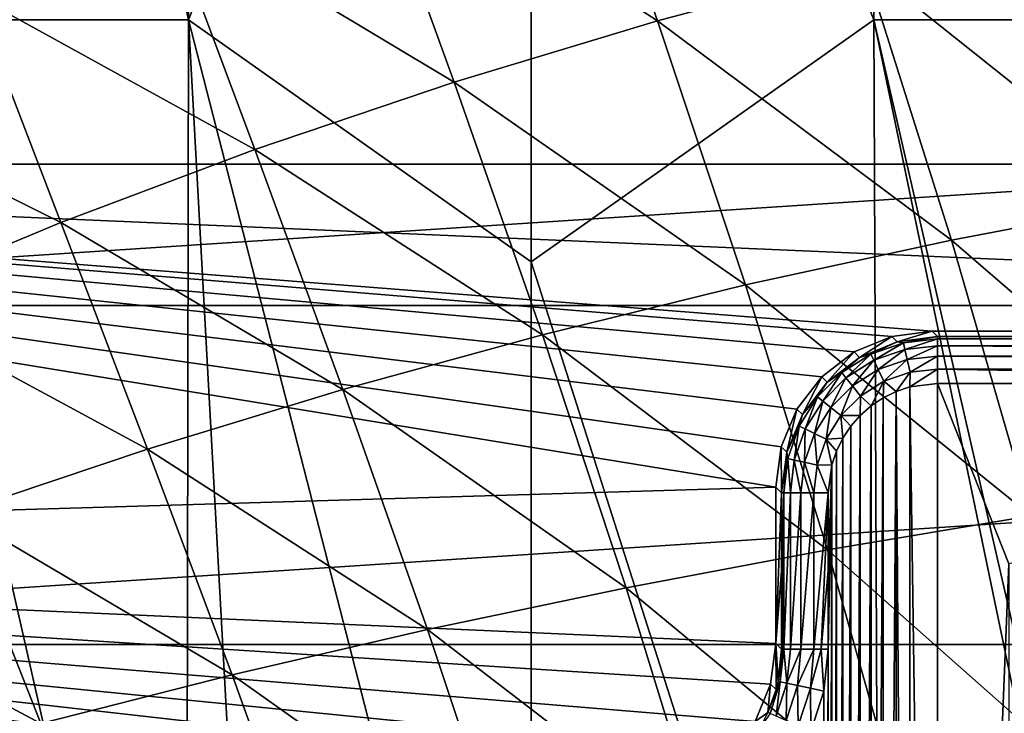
# Model space of a CAD drawing. Header units: metres. Extents: x -59 to 113, y -107 to 107.
# Tile 66 of 192: x -11.38 to -5.08, y 4.09 to 8.53. Entities that reach past the tile are written whole.
import ezdxf

# ---------------------------------------------------------------- set-up
doc = ezdxf.new("R2010")
doc.units = ezdxf.units.M
doc.layers.add('solid_20_382_333_XXX', color=7, linetype='CONTINUOUS')

msp = doc.modelspace()

# ---------------------------------------------------------------- linework, layer by layer
at = {"layer": 'solid_20_382_333_XXX'}
for points in [[(-12.203124, 17.064547, -61.655029), (-10.301361, 8.532273, -61.726738), (-12.254112, 8.532273, -61.72541)], [(-12.203124, 17.064547, -61.655029), (-10.270121, 17.064547, -61.656952), (-10.301361, 8.532273, -61.726738)], [(-8.107568, 13.986522, -61.686909), (-10.301361, 8.532273, -61.726738), (-10.270121, 17.064547, -61.656952)], [(-5.91381, 8.532319, -61.726742), (-8.107568, 13.986522, -61.686909), (-5.94505, 17.064625, -61.656952)], [(-5.94505, 17.064625, -61.656952), (-4.012075, 17.064625, -61.655029), (-3.961087, 8.532319, -61.725414)], [(-5.91381, 8.532319, -61.726742), (-5.94505, 17.064625, -61.656952), (-3.961087, 8.532319, -61.725414)], [(-8.107568, 13.986522, -61.686909), (-8.107568, 6.982146, -61.733818), (-10.301361, 8.532273, -61.726738)], [(-5.91381, 8.532319, -61.726742), (-8.107568, 6.982146, -61.733818), (-8.107568, 13.986522, -61.686909)], [(-7.889349, 10.213281, 31.544342), (-9.186311, 9.75091, 31.510317), (-7.297464, 8.525604, 31.607243)], [(-7.889349, 10.213281, 31.544342), (-7.297464, 8.525604, 31.607243), (-5.972082, 8.878919, 31.644026)], [(19.214075, 7.607193, 14.8), (-19.214075, 7.607193, 14.8), (-18.109209, 9.955235, 14.8)], [(19.214075, 7.607193, 14.8), (-18.109209, 9.955235, 14.8), (18.109209, 9.955235, 14.8)], [(-9.186311, 9.75091, 31.510317), (-10.451208, 9.244328, 31.47562), (-8.600236, 8.132457, 31.569479)], [(-9.186311, 9.75091, 31.510317), (-8.600236, 8.132457, 31.569479), (-7.297464, 8.525604, 31.607243)], [(-10.451208, 9.244328, 31.47562), (-11.678492, 8.695694, 31.44043), (-9.875215, 7.70137, 31.53092)], [(-10.451208, 9.244328, 31.47562), (-9.875215, 7.70137, 31.53092), (-8.600236, 8.132457, 31.569479)], [(-4.629269, 9.190508, 31.679647), (-5.972082, 8.878919, 31.644026), (-4.084688, 7.375442, 31.738485)], [(-5.972082, 8.878919, 31.644026), (-7.297464, 8.525604, 31.607243), (-5.416942, 7.122816, 31.70034)], [(-5.972082, 8.878919, 31.644026), (-5.416942, 7.122816, 31.70034), (-4.084688, 7.375442, 31.738485)], [(-16.181108, 6.702573, 8.4), (16.181108, 6.702573, 8.4), (15.167829, 8.757271, 8.4)], [(-16.181108, 6.702573, 8.4), (15.167829, 8.757271, 8.4), (-15.167829, 8.757271, 8.4)], [(-11.678492, 8.695694, 31.44043), (-12.862981, 8.10742, 31.40493), (-11.117221, 7.234234, 31.491751)], [(-11.678492, 8.695694, 31.44043), (-11.117221, 7.234234, 31.491751), (-9.875215, 7.70137, 31.53092)], [(-12.254112, 8.532273, -61.72541), (-11.360859, 0, -61.750019), (-12.268121, 0, -61.748974)], [(-12.254112, 8.532273, -61.72541), (-10.315187, 0, -61.750084), (-11.360859, 0, -61.750019)], [(-12.254112, 8.532273, -61.72541), (-10.301361, 8.532273, -61.726738), (-10.315187, 0, -61.750084)], [(-10.301361, 8.532273, -61.726738), (-9.832092, 0, -61.749924), (-10.315187, 0, -61.750084)], [(-10.301361, 8.532273, -61.726738), (-8.107568, 0, -61.749428), (-9.832092, 0, -61.749924)], [(-8.107568, 6.982146, -61.733818), (-8.107568, 0, -61.749428), (-10.301361, 8.532273, -61.726738)], [(-7.297464, 8.525604, 31.607243), (-8.600236, 8.132457, 31.569479), (-6.735368, 6.835881, 31.660927)], [(-5.91381, 8.532319, -61.726742), (-5.876567, 0, -61.750092), (-8.107568, 6.982146, -61.733818)], [(-7.297464, 8.525604, 31.607243), (-6.735368, 6.835881, 31.660927), (-5.416942, 7.122816, 31.70034)], [(-5.91381, 8.532319, -61.726742), (-4.140665, 0, -61.749313), (-5.876567, 0, -61.750092)], [(-5.91381, 8.532319, -61.726742), (-3.957916, 0, -61.748997), (-4.140665, 0, -61.749313)], [(-5.91381, 8.532319, -61.726742), (-3.961087, 8.532319, -61.725414), (-3.957916, 0, -61.748997)], [(-8.600236, 8.132457, 31.569479), (-9.875215, 7.70137, 31.53092), (-8.035388, 6.516218, 31.620419)], [(-8.600236, 8.132457, 31.569479), (-8.035388, 6.516218, 31.620419), (-6.735368, 6.835881, 31.660927)], [(-12.862981, 8.10742, 31.40493), (-12.321548, 6.733262, 31.452154), (-11.117221, 7.234234, 31.491751)], [(-9.875215, 7.70137, 31.53092), (-11.117221, 7.234234, 31.491751), (-9.312421, 6.16541, 31.578993)], [(-9.875215, 7.70137, 31.53092), (-9.312421, 6.16541, 31.578993), (-8.035388, 6.516218, 31.620419)], [(-6.540147, 5.540299, 14.8), (-20.015909, 5.1394, 14.8), (-19.214075, 7.607193, 14.8)], [(5.540299, 6.540146, 14.8), (-19.214075, 7.607193, 14.8), (19.214075, 7.607193, 14.8)], [(-6.506042, 5.799235, 14.8), (-6.540147, 5.540299, 14.8), (-19.214075, 7.607193, 14.8)], [(-5.540299, 6.540146, 14.8), (-19.214075, 7.607193, 14.8), (5.540299, 6.540146, 14.8)], [(-5.799235, 6.506042, 14.8), (-19.214075, 7.607193, 14.8), (-5.540299, 6.540146, 14.8)], [(-6.040351, 6.406137, 14.8), (-19.214075, 7.607193, 14.8), (-5.799235, 6.506042, 14.8)], [(-6.247313, 6.247313, 14.8), (-19.214075, 7.607193, 14.8), (-6.040351, 6.406137, 14.8)], [(-6.406137, 6.040351, 14.8), (-19.214075, 7.607193, 14.8), (-6.247313, 6.247313, 14.8)], [(-6.506042, 5.799235, 14.8), (-19.214075, 7.607193, 14.8), (-6.406137, 6.040351, 14.8)], [(-4.084688, 7.375442, 31.738485), (-5.416942, 7.122816, 31.70034), (-3.593472, 5.548543, 31.786182)], [(-11.117221, 7.234234, 31.491751), (-12.321548, 6.733262, 31.452154), (-10.561887, 5.785037, 31.536818)], [(-11.117221, 7.234234, 31.491751), (-10.561887, 5.785037, 31.536818), (-9.312421, 6.16541, 31.578993)], [(-5.416942, 7.122816, 31.70034), (-6.735368, 6.835881, 31.660927), (-4.906827, 5.357079, 31.746483)], [(-5.416942, 7.122816, 31.70034), (-4.906827, 5.357079, 31.746483), (-3.593472, 5.548543, 31.786182)], [(-8.107568, 6.982146, -61.733818), (-5.876567, 0, -61.750092), (-8.107568, 0, -61.749428)], [(-6.735368, 6.835881, 31.660927), (-8.035388, 6.516218, 31.620419), (-6.209942, 5.139242, 31.705433)], [(-6.735368, 6.835881, 31.660927), (-6.209942, 5.139242, 31.705433), (-4.906827, 5.357079, 31.746483)], [(-16.917538, 4.53318, 8.4), (16.917538, 4.53318, 8.4), (16.181108, 6.702573, 8.4)], [(-16.917538, 4.53318, 8.4), (16.181108, 6.702573, 8.4), (-16.181108, 6.702573, 8.4)], [(-12.321548, 6.733262, 31.452154), (-11.77973, 5.377026, 31.49407), (-10.561887, 5.785037, 31.536818)], [(-8.035388, 6.516218, 31.620419), (-9.312421, 6.16541, 31.578993), (-7.499063, 4.896267, 31.663185)], [(-8.035388, 6.516218, 31.620419), (-7.499063, 4.896267, 31.663185), (-6.209942, 5.139242, 31.705433)], [(-6.040351, 6.406137, 14.8), (-5.799235, 6.506042, 14.8), (-6.004983, 6.371299, 12.79285)], [(-5.799235, 6.506042, 14.8), (-5.763939, 6.471095, 12.793589), (-6.004983, 6.371299, 12.79285)], [(-5.799235, 6.506042, 14.8), (-5.540299, 6.540146, 14.8), (-5.763939, 6.471095, 12.793589)], [(-5.763939, 6.471095, 12.793589), (-5.540299, 6.540146, 14.8), (-5.505298, 6.505145, 12.794765)], [(-5.724254, 6.464614, 12.703585), (-5.763939, 6.471095, 12.793589), (-5.505298, 6.505145, 12.794765)], [(-5.724254, 6.464614, 12.703585), (-5.505298, 6.505145, 12.794765), (-5.505293, 6.489275, 12.703585)], [(-5.505298, 6.505145, 12.794765), (-5.540299, 6.540146, 14.8), (5.540299, 6.540146, 14.8)], [(-5.505298, 6.505145, 12.794765), (5.540299, 6.540146, 14.8), (5.505298, 6.505145, 12.794765)], [(-5.505298, 6.505145, 12.794765), (5.505298, 6.505145, 12.794765), (5.505294, 6.489275, 12.703585)], [(-5.505293, 6.489275, 12.703585), (-5.505298, 6.505145, 12.794765), (5.505294, 6.489275, 12.703585)], [(-5.932235, 6.391844, 12.703585), (-6.004983, 6.371299, 12.79285), (-5.763939, 6.471095, 12.793589)], [(-5.724254, 6.464614, 12.703585), (-5.932235, 6.391844, 12.703585), (-5.763939, 6.471095, 12.793589)], [(-5.913523, 6.352986, 12.621282), (-5.932235, 6.391844, 12.703585), (-5.724254, 6.464614, 12.703585)], [(-5.714658, 6.422566, 12.621282), (-5.913523, 6.352986, 12.621282), (-5.724254, 6.464614, 12.703585)], [(-5.714658, 6.422566, 12.621282), (-5.724254, 6.464614, 12.703585), (-5.505293, 6.489275, 12.703585)], [(-5.714658, 6.422566, 12.621282), (-5.505293, 6.489275, 12.703585), (-5.505295, 6.446146, 12.621282)], [(-5.699919, 6.357982, 12.556123), (-5.714658, 6.422566, 12.621282), (-5.505295, 6.446146, 12.621282)], [(-5.699919, 6.357982, 12.556123), (-5.505295, 6.446146, 12.621282), (-5.505298, 6.379902, 12.556124)], [(-5.505298, 6.379902, 12.556124), (-5.505295, 6.446146, 12.621282), (5.505299, 6.379902, 12.556124)], [(-5.505295, 6.446146, 12.621282), (-5.505293, 6.489275, 12.703585), (5.505296, 6.446146, 12.621282)], [(-5.505295, 6.446146, 12.621282), (5.505296, 6.446146, 12.621282), (5.505299, 6.379902, 12.556124)], [(-5.505293, 6.489275, 12.703585), (5.505294, 6.489275, 12.703585), (5.505296, 6.446146, 12.621282)], [(-6.247313, 6.247313, 14.8), (-6.040351, 6.406137, 14.8), (-6.212006, 6.212548, 12.792597)], [(-6.040351, 6.406137, 14.8), (-6.004983, 6.371299, 12.79285), (-6.212006, 6.212548, 12.792597)], [(-6.118808, 6.274616, 12.703585), (-6.212006, 6.212548, 12.792597), (-6.004983, 6.371299, 12.79285)], [(-5.932235, 6.391844, 12.703585), (-6.118808, 6.274616, 12.703585), (-6.004983, 6.371299, 12.79285)], [(-6.091918, 6.240896, 12.621282), (-6.118808, 6.274616, 12.703585), (-5.932235, 6.391844, 12.703585)], [(-5.913523, 6.352986, 12.621282), (-6.091918, 6.240896, 12.621282), (-5.932235, 6.391844, 12.703585)], [(-5.884782, 6.293301, 12.556123), (-5.913523, 6.352986, 12.621282), (-5.714658, 6.422566, 12.621282)], [(-5.699919, 6.357982, 12.556123), (-5.884782, 6.293301, 12.556123), (-5.714658, 6.422566, 12.621282)], [(-5.699919, 6.357982, 12.556123), (-5.505298, 6.379902, 12.556124), (-5.681451, 6.277057, 12.51436)], [(-5.681451, 6.277057, 12.51436), (-5.505298, 6.379902, 12.556124), (-5.505302, 6.296897, 12.51436)], [(-5.505302, 6.296897, 12.51436), (-5.505298, 6.379902, 12.556124), (5.505303, 6.296897, 12.51436)], [(-5.505298, 6.379902, 12.556124), (5.505299, 6.379902, 12.556124), (5.505303, 6.296897, 12.51436)], [(-6.050615, 6.189104, 12.556123), (-6.091918, 6.240896, 12.621282), (-5.913523, 6.352986, 12.621282)], [(-5.884782, 6.293301, 12.556123), (-6.050615, 6.189104, 12.556123), (-5.913523, 6.352986, 12.621282)], [(-5.699919, 6.357982, 12.556123), (-5.848769, 6.218515, 12.51436), (-5.884782, 6.293301, 12.556123)], [(-5.699919, 6.357982, 12.556123), (-5.681451, 6.277057, 12.51436), (-5.848769, 6.218515, 12.51436)], [(-6.406137, 6.040351, 14.8), (-6.247313, 6.247313, 14.8), (-6.371043, 6.005426, 12.792849)], [(-6.247313, 6.247313, 14.8), (-6.212006, 6.212548, 12.792597), (-6.371043, 6.005426, 12.792849)], [(-6.118808, 6.274616, 12.703585), (-6.274615, 6.118809, 12.703585), (-6.212006, 6.212548, 12.792597)], [(-6.240896, 6.091918, 12.621282), (-6.274615, 6.118809, 12.703585), (-6.118808, 6.274616, 12.703585)], [(-6.091918, 6.240896, 12.621282), (-6.240896, 6.091918, 12.621282), (-6.118808, 6.274616, 12.703585)], [(-6.189104, 6.050616, 12.556123), (-6.240896, 6.091918, 12.621282), (-6.091918, 6.240896, 12.621282)], [(-6.050615, 6.189104, 12.556123), (-6.189104, 6.050616, 12.556123), (-6.091918, 6.240896, 12.621282)], [(-5.884782, 6.293301, 12.556123), (-5.998863, 6.124207, 12.51436), (-6.050615, 6.189104, 12.556123)], [(-5.884782, 6.293301, 12.556123), (-5.848769, 6.218515, 12.51436), (-5.998863, 6.124207, 12.51436)], [(-5.848769, 6.218515, 12.51436), (-5.681451, 6.277057, 12.51436), (-5.77121, 6.152722, 12.5)], [(-5.681451, 6.277057, 12.51436), (-5.683978, 6.182007, 12.5), (-5.77121, 6.152722, 12.5)], [(-5.505302, 6.296897, 12.51436), (-5.505278, 6.20519, 12.5), (-5.683978, 6.182007, 12.5)], [(-5.681451, 6.277057, 12.51436), (-5.505302, 6.296897, 12.51436), (-5.683978, 6.182007, 12.5)], [(-5.505302, 6.296897, 12.51436), (5.505294, 6.20519, 12.5), (0.000007, 6.205191, 12.5)], [(-5.505302, 6.296897, 12.51436), (5.505303, 6.296897, 12.51436), (5.505294, 6.20519, 12.5)], [(-5.505302, 6.296897, 12.51436), (0.000007, 6.205191, 12.5), (-5.505278, 6.20519, 12.5)], [(-6.274615, 6.118809, 12.703585), (-6.371043, 6.005426, 12.792849), (-6.212006, 6.212548, 12.792597)], [(-6.050615, 6.189104, 12.556123), (-6.124207, 5.998864, 12.51436), (-6.189104, 6.050616, 12.556123)], [(-6.050615, 6.189104, 12.556123), (-5.998863, 6.124207, 12.51436), (-6.124207, 5.998864, 12.51436)], [(-5.998863, 6.124207, 12.51436), (-5.848769, 6.218515, 12.51436), (-5.931063, 6.060812, 12.5)], [(-5.848769, 6.218515, 12.51436), (-5.854224, 6.112026, 12.5), (-5.931063, 6.060812, 12.5)], [(-5.848769, 6.218515, 12.51436), (-5.77121, 6.152722, 12.5), (-5.854224, 6.112026, 12.5)], [(-5.77121, 6.152722, 12.5), (-5.683978, 6.182007, 12.5), (-5.683993, -6.182003, 12.5)], [(-5.683978, 6.182007, 12.5), (-5.505294, -6.205191, 12.5), (-5.683993, -6.182003, 12.5)], [(-5.683978, 6.182007, 12.5), (-5.505278, 6.20519, 12.5), (-5.505294, -6.205191, 12.5)], [(-5.05, 5.05, 12.5), (-5.505294, -6.205191, 12.5), (-5.505278, 6.20519, 12.5)], [(-5.05, 5.05, 12.5), (-5.505278, 6.20519, 12.5), (0.000007, 6.205191, 12.5)], [(-9.312421, 6.16541, 31.578993), (-10.561887, 5.785037, 31.536818), (-8.770434, 4.629386, 31.619886)], [(-9.312421, 6.16541, 31.578993), (-8.770434, 4.629386, 31.619886), (-7.499063, 4.896267, 31.663185)], [(-6.274615, 6.118809, 12.703585), (-6.391844, 5.932236, 12.703585), (-6.371043, 6.005426, 12.792849)], [(-6.352985, 5.913524, 12.621282), (-6.391844, 5.932236, 12.703585), (-6.274615, 6.118809, 12.703585)], [(-6.240896, 6.091918, 12.621282), (-6.352985, 5.913524, 12.621282), (-6.274615, 6.118809, 12.703585)], [(-6.124207, 5.998864, 12.51436), (-5.998863, 6.124207, 12.51436), (-6.000205, 6.000213, 12.5)], [(-5.998863, 6.124207, 12.51436), (-5.931063, 6.060812, 12.5), (-6.000205, 6.000213, 12.5)], [(-5.77121, 6.152722, 12.5), (-5.771224, -6.152717, 12.5), (-5.854237, -6.112019, 12.5)], [(-5.854224, 6.112026, 12.5), (-5.77121, 6.152722, 12.5), (-5.854237, -6.112019, 12.5)], [(-5.77121, 6.152722, 12.5), (-5.683993, -6.182003, 12.5), (-5.771224, -6.152717, 12.5)], [(-6.293301, 5.884782, 12.556123), (-6.352985, 5.913524, 12.621282), (-6.240896, 6.091918, 12.621282)], [(-6.189104, 6.050616, 12.556123), (-6.293301, 5.884782, 12.556123), (-6.240896, 6.091918, 12.621282)], [(-6.189104, 6.050616, 12.556123), (-6.218515, 5.848769, 12.51436), (-6.293301, 5.884782, 12.556123)], [(-6.189104, 6.050616, 12.556123), (-6.124207, 5.998864, 12.51436), (-6.218515, 5.848769, 12.51436)], [(-5.931063, 6.060812, 12.5), (-5.931073, -6.060803, 12.5), (-6.000215, -6.000204, 12.5)], [(-6.000205, 6.000213, 12.5), (-5.931063, 6.060812, 12.5), (-6.000215, -6.000204, 12.5)], [(-5.854224, 6.112026, 12.5), (-5.854237, -6.112019, 12.5), (-5.931073, -6.060803, 12.5)], [(-5.931063, 6.060812, 12.5), (-5.854224, 6.112026, 12.5), (-5.931073, -6.060803, 12.5)], [(-6.506042, 5.799235, 14.8), (-6.406137, 6.040351, 14.8), (-6.471029, 5.764187, 12.793588)], [(-6.406137, 6.040351, 14.8), (-6.371043, 6.005426, 12.792849), (-6.471029, 5.764187, 12.793588)], [(-6.391844, 5.932236, 12.703585), (-6.471029, 5.764187, 12.793588), (-6.371043, 6.005426, 12.792849)], [(-6.218515, 5.848769, 12.51436), (-6.124207, 5.998864, 12.51436), (-6.112019, 5.854235, 12.5)], [(-6.124207, 5.998864, 12.51436), (-6.000205, 6.000213, 12.5), (-6.060804, 5.931072, 12.5)], [(-6.124207, 5.998864, 12.51436), (-6.060804, 5.931072, 12.5), (-6.112019, 5.854235, 12.5)], [(-6.000205, 6.000213, 12.5), (-6.000215, -6.000204, 12.5), (-6.060813, -5.931061, 12.5)], [(-6.060804, 5.931072, 12.5), (-6.000205, 6.000213, 12.5), (-6.060813, -5.931061, 12.5)], [(-6.391844, 5.932236, 12.703585), (-6.464613, 5.724254, 12.703585), (-6.471029, 5.764187, 12.793588)], [(-6.422566, 5.714658, 12.621282), (-6.464613, 5.724254, 12.703585), (-6.391844, 5.932236, 12.703585)], [(-6.352985, 5.913524, 12.621282), (-6.422566, 5.714658, 12.621282), (-6.391844, 5.932236, 12.703585)], [(-6.060804, 5.931072, 12.5), (-6.060813, -5.931061, 12.5), (-6.112027, -5.854222, 12.5)], [(-6.112019, 5.854235, 12.5), (-6.060804, 5.931072, 12.5), (-6.112027, -5.854222, 12.5)], [(-6.357982, 5.69992, 12.556123), (-6.422566, 5.714658, 12.621282), (-6.352985, 5.913524, 12.621282)], [(-6.293301, 5.884782, 12.556123), (-6.357982, 5.69992, 12.556123), (-6.352985, 5.913524, 12.621282)], [(-6.293301, 5.884782, 12.556123), (-6.277057, 5.681452, 12.51436), (-6.357982, 5.69992, 12.556123)], [(-6.293301, 5.884782, 12.556123), (-6.218515, 5.848769, 12.51436), (-6.277057, 5.681452, 12.51436)], [(-6.506042, 5.799235, 14.8), (-6.505145, 5.505297, 12.794765), (-6.540147, 5.540299, 14.8)], [(-6.506042, 5.799235, 14.8), (-6.471029, 5.764187, 12.793588), (-6.505145, 5.505297, 12.794765)], [(-6.277057, 5.681452, 12.51436), (-6.218515, 5.848769, 12.51436), (-6.182004, 5.683991, 12.5)], [(-6.218515, 5.848769, 12.51436), (-6.112019, 5.854235, 12.5), (-6.152718, 5.771223, 12.5)], [(-6.218515, 5.848769, 12.51436), (-6.152718, 5.771223, 12.5), (-6.182004, 5.683991, 12.5)], [(-6.112019, 5.854235, 12.5), (-6.112027, -5.854222, 12.5), (-6.152724, -5.771208, 12.5)], [(-6.152718, 5.771223, 12.5), (-6.112019, 5.854235, 12.5), (-6.152724, -5.771208, 12.5)], [(-10.561887, 5.785037, 31.536818), (-11.77973, 5.377026, 31.49407), (-10.020302, 4.339833, 31.575687)], [(-10.561887, 5.785037, 31.536818), (-10.020302, 4.339833, 31.575687), (-8.770434, 4.629386, 31.619886)], [(-6.471029, 5.764187, 12.793588), (-6.489275, 5.505294, 12.703585), (-6.505145, 5.505297, 12.794765)], [(-6.464613, 5.724254, 12.703585), (-6.489275, 5.505294, 12.703585), (-6.471029, 5.764187, 12.793588)], [(-6.152718, 5.771223, 12.5), (-6.152724, -5.771208, 12.5), (-6.182008, -5.683976, 12.5)], [(-6.182004, 5.683991, 12.5), (-6.152718, 5.771223, 12.5), (-6.182008, -5.683976, 12.5)], [(-6.464613, 5.724254, 12.703585), (-6.446146, 5.505296, 12.621282), (-6.489275, 5.505294, 12.703585)], [(-6.422566, 5.714658, 12.621282), (-6.446146, 5.505296, 12.621282), (-6.464613, 5.724254, 12.703585)], [(-6.422566, 5.714658, 12.621282), (-6.379902, 5.505299, 12.556124), (-6.446146, 5.505296, 12.621282)], [(-6.357982, 5.69992, 12.556123), (-6.379902, 5.505299, 12.556124), (-6.422566, 5.714658, 12.621282)], [(-6.357982, 5.69992, 12.556123), (-6.296898, 5.505302, 12.51436), (-6.379902, 5.505299, 12.556124)], [(-6.357982, 5.69992, 12.556123), (-6.277057, 5.681452, 12.51436), (-6.296898, 5.505302, 12.51436)], [(-6.277057, 5.681452, 12.51436), (-6.205191, 5.505291, 12.5), (-6.296898, 5.505302, 12.51436)], [(-6.277057, 5.681452, 12.51436), (-6.182004, 5.683991, 12.5), (-6.205191, 5.505291, 12.5)], [(-6.205192, -4.505012, 12.5), (-6.205191, 4.505, 12.5), (-6.182004, 5.683991, 12.5)], [(-6.182004, 5.683991, 12.5), (-6.182008, -5.683976, 12.5), (-6.205192, -5.505272, 12.5)], [(-6.205191, -5.005143, 12.5), (-6.182004, 5.683991, 12.5), (-6.205192, -5.505272, 12.5)], [(-6.205191, -5.005143, 12.5), (-6.205192, -4.505012, 12.5), (-6.182004, 5.683991, 12.5)], [(-6.182004, 5.683991, 12.5), (-6.205191, 4.505, 12.5), (-6.205191, 5.005146, 12.5)], [(-6.182004, 5.683991, 12.5), (-6.205191, 5.005146, 12.5), (-6.205191, 5.505291, 12.5)], [(-6.540147, 4.539994, 14.8), (-20.015909, 5.1394, 14.8), (-6.540147, 5.540299, 14.8)], [(-6.505145, 5.505297, 12.794765), (-6.540147, 4.539994, 14.8), (-6.540147, 5.540299, 14.8)], [(-6.505145, 5.505297, 12.794765), (-6.505145, 5.005145, 12.794765), (-6.540147, 4.539994, 14.8)], [(-6.489275, 5.505294, 12.703585), (-6.505145, 5.005145, 12.794765), (-6.505145, 5.505297, 12.794765)], [(-6.489275, 5.505294, 12.703585), (-6.505145, 4.504992, 12.794765), (-6.505145, 5.005145, 12.794765)], [(-6.500731, 4.504992, 12.748464), (-6.505145, 4.504992, 12.794765), (-6.489275, 5.505294, 12.703585)], [(-6.489191, 4.504992, 12.703336), (-6.500731, 4.504992, 12.748464), (-6.489275, 5.505294, 12.703585)], [(-6.489191, 4.504992, 12.703336), (-6.489275, 5.505294, 12.703585), (-6.446146, 5.505296, 12.621282)], [(-6.446023, 4.504992, 12.621114), (-6.489191, 4.504992, 12.703336), (-6.446146, 5.505296, 12.621282)], [(-6.446023, 4.504992, 12.621114), (-6.446146, 5.505296, 12.621282), (-6.379902, 5.505299, 12.556124)], [(-6.379833, 4.504992, 12.556073), (-6.446023, 4.504992, 12.621114), (-6.379902, 5.505299, 12.556124)], [(-6.379833, 4.504992, 12.556073), (-6.379902, 5.505299, 12.556124), (-6.296898, 5.505302, 12.51436)], [(-6.296883, 4.504992, 12.514356), (-6.379833, 4.504992, 12.556073), (-6.296898, 5.505302, 12.51436)], [(-6.296883, 4.504992, 12.514356), (-6.296898, 5.505302, 12.51436), (-6.205191, 5.505291, 12.5)], [(-6.251564, 4.504992, 12.503606), (-6.296883, 4.504992, 12.514356), (-6.205191, 5.505291, 12.5)], [(-6.251564, 4.504992, 12.503606), (-6.205191, 5.505291, 12.5), (-6.205191, 5.005146, 12.5)], [(-11.77973, 5.377026, 31.49407), (-12.963575, 4.944406, 31.450922), (-11.245413, 4.029167, 31.530737)], [(-11.77973, 5.377026, 31.49407), (-11.245413, 4.029167, 31.530737), (-10.020302, 4.339833, 31.575687)], [(-4.906827, 5.357079, 31.746483), (-6.209942, 5.139242, 31.705433), (-4.447339, 3.57912, 31.782419)], [(-7.540147, 2.808072, 14.8), (-20.502197, 2.590372, 14.8), (-20.015909, 5.1394, 14.8)], [(-6.574277, 4.280972, 14.8), (-20.015909, 5.1394, 14.8), (-6.540147, 4.539994, 14.8)], [(-6.674136, 4.039981, 14.8), (-20.015909, 5.1394, 14.8), (-6.574277, 4.280972, 14.8)], [(-6.832921, 3.833039, 14.8), (-20.015909, 5.1394, 14.8), (-6.674136, 4.039981, 14.8)], [(-7.040147, 3.674033, 14.8), (-20.015909, 5.1394, 14.8), (-6.832921, 3.833039, 14.8)], [(-7.247373, 3.515028, 14.8), (-20.015909, 5.1394, 14.8), (-7.040147, 3.674033, 14.8)], [(-7.506016, 3.067094, 14.8), (-7.540147, 2.808072, 14.8), (-20.015909, 5.1394, 14.8)], [(-7.406158, 3.308085, 14.8), (-20.015909, 5.1394, 14.8), (-7.247373, 3.515028, 14.8)], [(-7.506016, 3.067094, 14.8), (-20.015909, 5.1394, 14.8), (-7.406158, 3.308085, 14.8)], [(-6.209942, 5.139242, 31.705433), (-7.499063, 4.896267, 31.663185), (-5.727295, 3.432454, 31.740721)], [(-6.209942, 5.139242, 31.705433), (-5.727295, 3.432454, 31.740721), (-4.447339, 3.57912, 31.782419)], [(-5.05, 3, 12.5), (-5.505294, -6.205191, 12.5), (-5.05, 5.05, 12.5)], [(-6.505145, 5.005145, 12.794765), (-6.505145, 4.504992, 12.794765), (-6.540147, 4.539994, 14.8)], [(-6.251564, 4.504992, 12.503606), (-6.205191, 5.005146, 12.5), (-6.205191, 4.505, 12.5)], [(-12.963575, 4.944406, 31.450922), (-12.443902, 3.699841, 31.485186), (-11.245413, 4.029167, 31.530737)], [(-7.499063, 4.896267, 31.663185), (-8.770434, 4.629386, 31.619886), (-6.997813, 3.268665, 31.697725)], [(-7.499063, 4.896267, 31.663185), (-6.997813, 3.268665, 31.697725), (-5.727295, 3.432454, 31.740721)], [(-8.770434, 4.629386, 31.619886), (-10.020302, 4.339833, 31.575687), (-8.256178, 3.088604, 31.653545)], [(-8.770434, 4.629386, 31.619886), (-8.256178, 3.088604, 31.653545), (-6.997813, 3.268665, 31.697725)], [(-6.574277, 4.280972, 14.8), (-6.540147, 4.539994, 14.8), (-6.539147, 4.246337, 12.793589)], [(-6.526834, 4.297743, 12.793794), (-6.540147, 4.539994, 14.8), (-6.505145, 4.504992, 12.794765)], [(-6.539147, 4.246337, 12.793589), (-6.540147, 4.539994, 14.8), (-6.526834, 4.297743, 12.793794)], [(-17.36451, 2.286179, 8.4), (17.36451, 2.286179, 8.4), (16.917538, 4.53318, 8.4)], [(-17.36451, 2.286179, 8.4), (16.917538, 4.53318, 8.4), (-16.917538, 4.53318, 8.4)], [(-6.526834, 4.297743, 12.793794), (-6.505145, 4.504992, 12.794765), (-6.500731, 4.504992, 12.748464)], [(-6.526834, 4.297743, 12.793794), (-6.500731, 4.504992, 12.748464), (-6.512449, 4.294631, 12.706987)], [(-6.512449, 4.294631, 12.706987), (-6.500731, 4.504992, 12.748464), (-6.489191, 4.504992, 12.703336)], [(-6.512449, 4.294631, 12.706987), (-6.489191, 4.504992, 12.703336), (-6.470123, 4.285663, 12.622631)], [(-6.470123, 4.285663, 12.622631), (-6.489191, 4.504992, 12.703336), (-6.446023, 4.504992, 12.621114)], [(-6.470123, 4.285663, 12.622631), (-6.446023, 4.504992, 12.621114), (-6.379833, 4.504992, 12.556073)], [(-6.470123, 4.285663, 12.622631), (-6.379833, 4.504992, 12.556073), (-6.402132, 4.271256, 12.554519)], [(-6.402132, 4.271256, 12.554519), (-6.379833, 4.504992, 12.556073), (-6.296883, 4.504992, 12.514356)], [(-6.402132, 4.271256, 12.554519), (-6.296883, 4.504992, 12.514356), (-6.318717, 4.253582, 12.512948)], [(-6.318717, 4.253582, 12.512948), (-6.296883, 4.504992, 12.514356), (-6.251564, 4.504992, 12.503606)], [(-6.318717, 4.253582, 12.512948), (-6.251564, 4.504992, 12.503606), (-6.233431, 4.235528, 12.5)], [(-6.233431, 4.235528, 12.5), (-6.251564, 4.504992, 12.503606), (-6.205191, 4.505, 12.5)], [(-6.233632, -4.234615, 12.5), (-6.233431, 4.235528, 12.5), (-6.205191, 4.505, 12.5)], [(-6.205192, -4.505012, 12.5), (-6.233632, -4.234615, 12.5), (-6.205191, 4.505, 12.5)], [(-10.020302, 4.339833, 31.575687), (-11.245413, 4.029167, 31.530737), (-9.499678, 2.893124, 31.608294)], [(-10.020302, 4.339833, 31.575687), (-9.499678, 2.893124, 31.608294), (-8.256178, 3.088604, 31.653545)], [(-6.512449, 4.294631, 12.706987), (-6.577774, 4.092643, 12.706466), (-6.591355, 4.098705, 12.79309)], [(-6.539147, 4.246337, 12.793589), (-6.512449, 4.294631, 12.706987), (-6.591355, 4.098705, 12.79309)], [(-6.512449, 4.294631, 12.706987), (-6.538191, 4.075043, 12.622327), (-6.577774, 4.092643, 12.706466)], [(-6.539147, 4.246337, 12.793589), (-6.526834, 4.297743, 12.793794), (-6.512449, 4.294631, 12.706987)], [(-6.512449, 4.294631, 12.706987), (-6.470123, 4.285663, 12.622631), (-6.538191, 4.075043, 12.622327)], [(-6.674136, 4.039981, 14.8), (-6.574277, 4.280972, 14.8), (-6.591355, 4.098705, 12.79309)], [(-6.574277, 4.280972, 14.8), (-6.539147, 4.246337, 12.793589), (-6.591355, 4.098705, 12.79309)], [(-6.470123, 4.285663, 12.622631), (-6.47473, 4.046825, 12.554396), (-6.538191, 4.075043, 12.622327)], [(-6.470123, 4.285663, 12.622631), (-6.402132, 4.271256, 12.554519), (-6.47473, 4.046825, 12.554396)], [(-6.402132, 4.271256, 12.554519), (-6.396905, 4.012222, 12.512923), (-6.47473, 4.046825, 12.554396)], [(-6.402132, 4.271256, 12.554519), (-6.318717, 4.253582, 12.512948), (-6.396905, 4.012222, 12.512923)], [(-6.318717, 4.253582, 12.512948), (-6.317322, 3.97682, 12.5), (-6.396905, 4.012222, 12.512923)], [(-6.318717, 4.253582, 12.512948), (-6.233431, 4.235528, 12.5), (-6.317322, 3.97682, 12.5)], [(-6.233632, -4.234615, 12.5), (-6.317322, 3.97682, 12.5), (-6.233431, 4.235528, 12.5)], [(-6.674136, 4.039981, 14.8), (-6.591355, 4.098705, 12.79309), (-6.639121, 4.004899, 12.792849)], [(-6.639121, 4.004899, 12.792849), (-6.591355, 4.098705, 12.79309), (-6.577774, 4.092643, 12.706466)]]:
    msp.add_3dface(points, dxfattribs=at)

doc.saveas('drawing.dxf')
